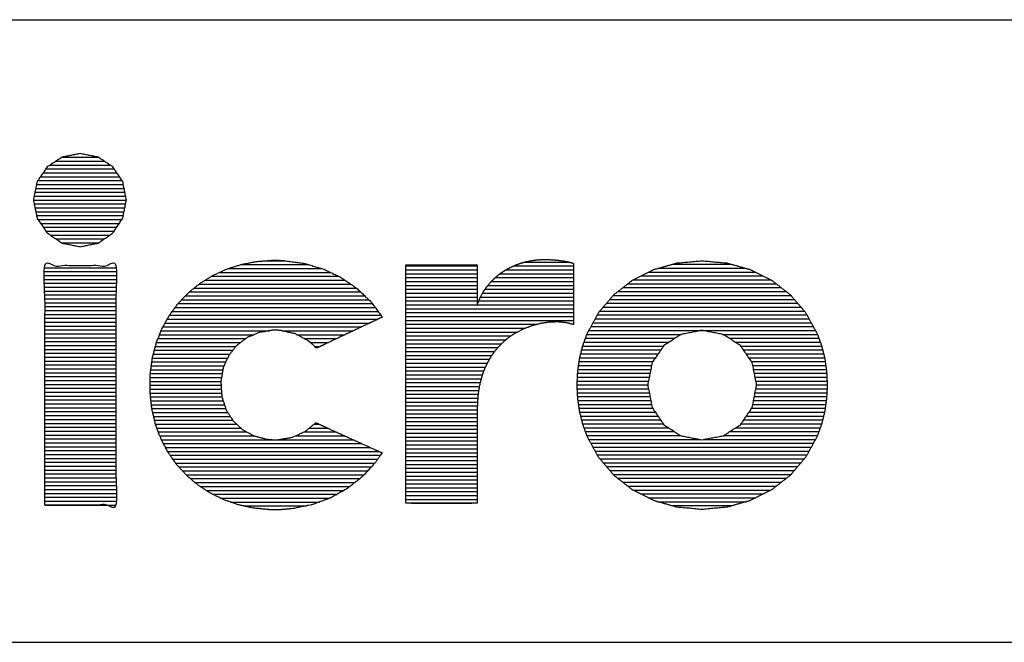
# Model space of a CAD drawing. Header units: millimetres. Extents: x 773 to 1664, y 340 to 970.
# Tile 32 of 60: x 1436 to 1474, y 370 to 394. Entities that reach past the tile are written whole.
import ezdxf

# ---------------------------------------------------------------- set-up
doc = ezdxf.new("R2010")
doc.units = ezdxf.units.MM
doc.header["$LTSCALE"] = 46.2
doc.layers.get('0').update_dxf_attribs({"linetype": 'CONTINUOUS'})
doc.layers.add('1', color=7, linetype='CONTINUOUS')

msp = doc.modelspace()

# ---------------------------------------------------------------- linework, layer by layer
at = {"linetype": 'Continuous'}
for p, q in [((1346.099, 394.145), (1633.799, 394.145)), ((1346.099, 370.145), (1633.799, 370.145))]:
    msp.add_line(p, q, dxfattribs=at)
at = {"layer": '1', "linetype": 'Continuous'}
for p, q in [((1436.742, 388.542), (1439.047, 388.542)), ((1436.971, 388.692), (1438.821, 388.692)), ((1437.199, 388.842), (1438.595, 388.842)), ((1436.473, 388.242), (1439.31, 388.242)), ((1436.576, 388.392), (1439.21, 388.392)), ((1436.215, 387.792), (1439.561, 387.792)), ((1436.266, 387.942), (1439.512, 387.942)), ((1436.369, 388.092), (1439.411, 388.092)), ((1436.154, 387.492), (1439.62, 387.492)), ((1436.184, 387.642), (1439.59, 387.642)), ((1436.094, 387.192), (1439.677, 387.192)), ((1436.123, 387.342), (1439.649, 387.342)), ((1436.125, 387.042), (1439.647, 387.042)), ((1436.156, 386.892), (1439.618, 386.892)), ((1436.187, 386.742), (1439.588, 386.742)), ((1436.218, 386.592), (1439.558, 386.592)), ((1436.274, 386.442), (1439.504, 386.442)), ((1436.376, 386.292), (1439.404, 386.292)), ((1436.478, 386.142), (1439.305, 386.142)), ((1436.581, 385.992), (1439.206, 385.992)), ((1436.747, 385.842), (1439.042, 385.842)), ((1436.969, 385.692), (1438.823, 385.692)), ((1437.191, 385.542), (1438.604, 385.542)), ((1445.051, 384.851), (1445.806, 384.851)), ((1455.038, 384.803), (1456.724, 384.803)), ((1436.536, 384.584), (1439.274, 384.584)), ((1436.536, 384.434), (1439.274, 384.434)), ((1443.26, 384.401), (1447.546, 384.401)), ((1443.608, 384.551), (1447.215, 384.551)), ((1444.077, 384.701), (1446.701, 384.701)), ((1450.449, 384.653), (1453.2, 384.653)), ((1450.449, 384.503), (1453.202, 384.503)), ((1450.449, 384.353), (1453.202, 384.353)), ((1454.08, 384.353), (1456.902, 384.353)), ((1454.308, 384.503), (1456.902, 384.503)), ((1454.604, 384.653), (1456.901, 384.653)), ((1459.803, 384.414), (1463.916, 384.414)), ((1460.183, 384.564), (1463.534, 384.564)), ((1460.716, 384.714), (1462.999, 384.714)), ((1436.536, 384.284), (1439.274, 384.284)), ((1436.536, 384.134), (1439.274, 384.134)), ((1436.536, 383.984), (1439.274, 383.984)), ((1442.709, 384.101), (1448.106, 384.101)), ((1442.954, 384.251), (1447.866, 384.251)), ((1450.449, 384.203), (1453.202, 384.203)), ((1450.449, 384.053), (1453.202, 384.053)), ((1453.742, 384.053), (1456.902, 384.053)), ((1453.896, 384.203), (1456.902, 384.203)), ((1459.204, 384.114), (1464.517, 384.114)), ((1459.503, 384.264), (1464.216, 384.264)), ((1436.536, 383.834), (1439.274, 383.834)), ((1436.536, 383.684), (1439.274, 383.684)), ((1442.104, 383.651), (1448.704, 383.651)), ((1442.293, 383.801), (1448.546, 383.801)), ((1442.481, 383.951), (1448.326, 383.951)), ((1450.449, 383.903), (1453.202, 383.903)), ((1450.449, 383.753), (1453.202, 383.753)), ((1450.449, 383.603), (1453.202, 383.603)), ((1453.407, 383.603), (1456.902, 383.603)), ((1453.504, 383.753), (1456.902, 383.753)), ((1453.614, 383.903), (1456.902, 383.903)), ((1458.618, 383.664), (1465.106, 383.664)), ((1458.811, 383.814), (1464.912, 383.814)), ((1459.004, 383.964), (1464.718, 383.964)), ((1436.536, 383.534), (1439.274, 383.534)), ((1436.536, 383.384), (1439.274, 383.384)), ((1436.536, 383.234), (1439.274, 383.234)), ((1441.81, 383.351), (1449.018, 383.351)), ((1441.956, 383.501), (1448.861, 383.501)), ((1450.449, 383.453), (1453.202, 383.453)), ((1450.449, 383.303), (1453.202, 383.303)), ((1453.258, 383.303), (1456.902, 383.303)), ((1453.326, 383.453), (1456.902, 383.453)), ((1458.183, 383.214), (1465.543, 383.214)), ((1458.311, 383.364), (1465.414, 383.364)), ((1458.44, 383.514), (1465.285, 383.514)), ((1436.536, 383.084), (1439.274, 383.084)), ((1436.536, 382.934), (1439.274, 382.934)), ((1441.446, 382.901), (1449.375, 382.901)), ((1441.559, 383.051), (1449.263, 383.051)), ((1441.671, 383.201), (1449.151, 383.201)), ((1450.449, 383.153), (1456.902, 383.153)), ((1450.449, 383.003), (1456.902, 383.003)), ((1450.449, 382.853), (1456.902, 382.853)), ((1457.927, 382.914), (1465.801, 382.914)), ((1458.055, 383.064), (1465.672, 383.064)), ((1436.536, 382.784), (1439.274, 382.784)), ((1436.536, 382.634), (1439.274, 382.634)), ((1436.536, 382.484), (1439.274, 382.484)), ((1441.253, 382.601), (1449.374, 382.601)), ((1441.338, 382.751), (1449.487, 382.751)), ((1450.449, 382.703), (1456.902, 382.703)), ((1450.449, 382.553), (1456.902, 382.553)), ((1457.663, 382.464), (1466.067, 382.464)), ((1457.745, 382.614), (1465.984, 382.614)), ((1457.827, 382.764), (1465.901, 382.764)), ((1436.536, 382.334), (1439.274, 382.334)), ((1436.536, 382.184), (1439.274, 382.184)), ((1441.018, 382.151), (1445.181, 382.151)), ((1441.084, 382.301), (1448.739, 382.301)), ((1441.169, 382.451), (1449.057, 382.451)), ((1445.687, 382.151), (1448.421, 382.151)), ((1450.449, 382.403), (1455.524, 382.403)), ((1450.449, 382.253), (1455.064, 382.253)), ((1450.449, 382.103), (1454.753, 382.103)), ((1457.499, 382.164), (1466.232, 382.164)), ((1457.581, 382.314), (1466.149, 382.314)), ((1436.536, 382.034), (1439.274, 382.034)), ((1436.536, 381.884), (1439.274, 381.884)), ((1436.536, 381.734), (1439.274, 381.734)), ((1440.837, 381.701), (1444.081, 381.701)), ((1440.896, 381.851), (1444.28, 381.851)), ((1440.957, 382.001), (1444.592, 382.001)), ((1446.252, 382.001), (1448.104, 382.001)), ((1446.531, 381.851), (1447.786, 381.851)), ((1446.764, 381.701), (1447.468, 381.701)), ((1450.449, 381.953), (1454.502, 381.953)), ((1450.449, 381.803), (1454.302, 381.803)), ((1457.313, 381.714), (1460.593, 381.714)), ((1457.367, 381.864), (1460.826, 381.864)), ((1457.421, 382.014), (1461.07, 382.014)), ((1462.656, 382.014), (1466.31, 382.014)), ((1462.902, 381.864), (1466.364, 381.864)), ((1463.137, 381.714), (1466.419, 381.714)), ((1436.536, 381.584), (1439.274, 381.584)), ((1436.536, 381.434), (1439.274, 381.434)), ((1440.758, 381.401), (1443.783, 381.401)), ((1440.797, 381.551), (1443.903, 381.551)), ((1446.943, 381.551), (1447.142, 381.551)), ((1450.449, 381.653), (1454.133, 381.653)), ((1450.449, 381.503), (1453.989, 381.503)), ((1450.449, 381.353), (1453.866, 381.353)), ((1457.224, 381.414), (1460.274, 381.414)), ((1457.262, 381.564), (1460.377, 381.564)), ((1463.356, 381.564), (1466.471, 381.564)), ((1463.458, 381.414), (1466.509, 381.414)), ((1436.536, 381.284), (1439.274, 381.284)), ((1436.536, 381.134), (1439.274, 381.134)), ((1436.536, 380.984), (1439.274, 380.984)), ((1440.661, 380.951), (1443.51, 380.951)), ((1440.681, 381.101), (1443.577, 381.101)), ((1440.718, 381.251), (1443.663, 381.251)), ((1450.449, 381.203), (1453.759, 381.203)), ((1450.449, 381.053), (1453.665, 381.053)), ((1457.127, 380.964), (1459.967, 380.964)), ((1457.149, 381.114), (1460.07, 381.114)), ((1457.187, 381.264), (1460.172, 381.264)), ((1463.561, 381.264), (1466.546, 381.264)), ((1463.664, 381.114), (1466.584, 381.114)), ((1463.767, 380.964), (1466.607, 380.964)), ((1436.536, 380.834), (1439.274, 380.834)), ((1436.536, 380.684), (1439.274, 380.684)), ((1440.621, 380.651), (1443.397, 380.651)), ((1440.641, 380.801), (1443.443, 380.801)), ((1450.449, 380.903), (1453.582, 380.903)), ((1450.449, 380.753), (1453.509, 380.753)), ((1450.449, 380.603), (1453.449, 380.603)), ((1457.083, 380.664), (1459.887, 380.664)), ((1457.105, 380.814), (1459.916, 380.814)), ((1463.818, 380.814), (1466.629, 380.814)), ((1463.847, 380.664), (1466.651, 380.664)), ((1436.536, 380.534), (1439.274, 380.534)), ((1436.536, 380.384), (1439.274, 380.384)), ((1436.536, 380.234), (1439.274, 380.234)), ((1440.594, 380.201), (1443.32, 380.201)), ((1440.596, 380.351), (1443.345, 380.351)), ((1440.601, 380.501), (1443.371, 380.501)), ((1450.449, 380.453), (1453.395, 380.453)), ((1450.449, 380.303), (1453.349, 380.303)), ((1457.055, 380.214), (1459.799, 380.214)), ((1457.062, 380.364), (1459.828, 380.364)), ((1457.069, 380.514), (1459.858, 380.514)), ((1463.876, 380.514), (1466.664, 380.514)), ((1463.906, 380.364), (1466.672, 380.364)), ((1463.935, 380.214), (1466.679, 380.214)), ((1436.536, 380.084), (1439.274, 380.084)), ((1436.536, 379.934), (1439.274, 379.934)), ((1440.59, 379.901), (1443.337, 379.901)), ((1440.592, 380.051), (1443.326, 380.051)), ((1450.449, 380.153), (1453.312, 380.153)), ((1450.449, 380.003), (1453.278, 380.003)), ((1450.449, 379.853), (1453.254, 379.853)), ((1457.048, 380.064), (1459.771, 380.064)), ((1457.055, 379.914), (1459.799, 379.914)), ((1463.935, 379.914), (1466.679, 379.914)), ((1463.963, 380.064), (1466.686, 380.064)), ((1436.536, 379.784), (1439.274, 379.784)), ((1436.536, 379.634), (1439.274, 379.634)), ((1436.536, 379.484), (1439.274, 379.484)), ((1440.594, 379.751), (1443.347, 379.751)), ((1440.611, 379.601), (1443.36, 379.601)), ((1440.627, 379.451), (1443.409, 379.451)), ((1450.449, 379.703), (1453.232, 379.703)), ((1450.449, 379.553), (1453.219, 379.553)), ((1457.063, 379.764), (1459.828, 379.764)), ((1457.07, 379.614), (1459.857, 379.614)), ((1457.084, 379.464), (1459.886, 379.464)), ((1463.848, 379.464), (1466.65, 379.464)), ((1463.877, 379.614), (1466.664, 379.614)), ((1463.906, 379.764), (1466.671, 379.764)), ((1436.536, 379.334), (1439.274, 379.334)), ((1436.536, 379.184), (1439.274, 379.184)), ((1440.643, 379.301), (1443.458, 379.301)), ((1440.659, 379.151), (1443.507, 379.151)), ((1450.449, 379.403), (1453.207, 379.403)), ((1450.449, 379.253), (1453.202, 379.253)), ((1450.449, 379.103), (1453.202, 379.103)), ((1457.105, 379.314), (1459.914, 379.314)), ((1457.127, 379.164), (1459.958, 379.164)), ((1463.776, 379.164), (1466.606, 379.164)), ((1463.82, 379.314), (1466.628, 379.314)), ((1436.536, 379.034), (1439.274, 379.034)), ((1436.536, 378.884), (1439.274, 378.884)), ((1436.536, 378.734), (1439.274, 378.734)), ((1440.695, 379.001), (1443.587, 379.001)), ((1440.73, 378.851), (1443.684, 378.851)), ((1440.765, 378.701), (1443.78, 378.701)), ((1450.449, 378.953), (1453.202, 378.953)), ((1450.449, 378.803), (1453.202, 378.803)), ((1457.15, 379.014), (1460.06, 379.014)), ((1457.188, 378.864), (1460.162, 378.864)), ((1457.225, 378.714), (1460.263, 378.714)), ((1463.469, 378.714), (1466.507, 378.714)), ((1463.571, 378.864), (1466.545, 378.864)), ((1463.674, 379.014), (1466.583, 379.014)), ((1436.536, 378.584), (1439.274, 378.584)), ((1436.536, 378.434), (1439.274, 378.434)), ((1436.536, 378.284), (1439.274, 378.284)), ((1440.801, 378.551), (1443.931, 378.551)), ((1440.856, 378.401), (1444.094, 378.401)), ((1446.724, 378.401), (1447.434, 378.401)), ((1446.906, 378.551), (1447.104, 378.551)), ((1450.449, 378.653), (1453.202, 378.653)), ((1450.449, 378.503), (1453.202, 378.503)), ((1450.449, 378.353), (1453.202, 378.353)), ((1457.263, 378.564), (1460.365, 378.564)), ((1457.315, 378.414), (1460.568, 378.414)), ((1463.162, 378.414), (1466.417, 378.414)), ((1463.367, 378.564), (1466.47, 378.564)), ((1436.536, 378.134), (1439.274, 378.134)), ((1436.536, 377.984), (1439.274, 377.984)), ((1440.912, 378.251), (1444.321, 378.251)), ((1440.968, 378.101), (1444.599, 378.101)), ((1441.029, 377.951), (1445.34, 377.951)), ((1445.441, 377.951), (1448.423, 377.951)), ((1446.192, 378.101), (1448.093, 378.101)), ((1446.523, 378.251), (1447.764, 378.251)), ((1450.449, 378.203), (1453.202, 378.203)), ((1450.449, 378.053), (1453.202, 378.053)), ((1450.449, 377.903), (1453.202, 377.903)), ((1457.369, 378.264), (1460.802, 378.264)), ((1457.423, 378.114), (1461.036, 378.114)), ((1457.5, 377.964), (1461.799, 377.964)), ((1461.915, 377.964), (1466.23, 377.964)), ((1462.69, 378.114), (1466.309, 378.114)), ((1462.926, 378.264), (1466.363, 378.264)), ((1436.536, 377.834), (1439.274, 377.834)), ((1436.536, 377.684), (1439.274, 377.684)), ((1436.536, 377.534), (1439.274, 377.534)), ((1441.108, 377.801), (1448.753, 377.801)), ((1441.188, 377.651), (1449.083, 377.651)), ((1450.449, 377.753), (1453.202, 377.753)), ((1450.449, 377.603), (1453.202, 377.603)), ((1457.582, 377.814), (1466.148, 377.814)), ((1457.664, 377.664), (1466.066, 377.664)), ((1436.536, 377.384), (1439.274, 377.384)), ((1436.536, 377.234), (1439.274, 377.234)), ((1441.267, 377.501), (1449.412, 377.501)), ((1441.366, 377.351), (1449.468, 377.351)), ((1441.472, 377.201), (1449.364, 377.201)), ((1450.449, 377.453), (1453.202, 377.453)), ((1450.449, 377.303), (1453.202, 377.303)), ((1450.449, 377.153), (1453.202, 377.153)), ((1457.746, 377.514), (1465.983, 377.514)), ((1457.828, 377.364), (1465.901, 377.364)), ((1457.927, 377.214), (1465.801, 377.214)), ((1436.536, 377.084), (1439.274, 377.084)), ((1436.536, 376.934), (1439.274, 376.934)), ((1436.536, 376.784), (1439.274, 376.784)), ((1441.578, 377.051), (1449.253, 377.051)), ((1441.702, 376.901), (1449.116, 376.901)), ((1450.449, 377.003), (1453.202, 377.003)), ((1450.449, 376.853), (1453.202, 376.853)), ((1458.055, 377.064), (1465.673, 377.064)), ((1458.182, 376.914), (1465.544, 376.914)), ((1458.31, 376.764), (1465.416, 376.764)), ((1436.536, 376.634), (1439.274, 376.634)), ((1436.536, 376.484), (1439.274, 376.484)), ((1441.84, 376.751), (1448.978, 376.751)), ((1441.978, 376.601), (1448.841, 376.601)), ((1442.147, 376.451), (1448.678, 376.451)), ((1450.449, 376.703), (1453.202, 376.703)), ((1450.449, 376.553), (1453.202, 376.553)), ((1450.449, 376.403), (1453.202, 376.403)), ((1458.437, 376.614), (1465.287, 376.614)), ((1458.613, 376.464), (1465.111, 376.464)), ((1436.536, 376.334), (1439.274, 376.334)), ((1436.536, 376.184), (1439.274, 376.184)), ((1436.536, 376.034), (1439.274, 376.034)), ((1442.325, 376.301), (1448.487, 376.301)), ((1442.52, 376.151), (1448.295, 376.151)), ((1450.449, 376.253), (1453.202, 376.253)), ((1450.449, 376.103), (1453.202, 376.103)), ((1458.805, 376.314), (1464.918, 376.314)), ((1458.997, 376.164), (1464.725, 376.164)), ((1459.191, 376.014), (1464.53, 376.014)), ((1436.536, 375.884), (1439.274, 375.884)), ((1436.536, 375.734), (1439.274, 375.734)), ((1442.75, 376.001), (1448.072, 376.001)), ((1443, 375.851), (1447.8, 375.851)), ((1443.307, 375.701), (1447.528, 375.701)), ((1450.449, 375.953), (1453.202, 375.953)), ((1450.449, 375.803), (1453.202, 375.803)), ((1450.45, 375.653), (1453.202, 375.653)), ((1459.488, 375.864), (1464.231, 375.864)), ((1459.786, 375.714), (1463.933, 375.714)), ((1436.536, 375.584), (1439.274, 375.584)), ((1436.536, 375.434), (1439.274, 375.434)), ((1443.684, 375.551), (1447.117, 375.551)), ((1444.188, 375.401), (1446.615, 375.401)), ((1450.647, 375.503), (1452.995, 375.503)), ((1460.148, 375.564), (1463.569, 375.564)), ((1460.676, 375.414), (1463.039, 375.414)), ((802.848, 370.142), (1633.848, 370.142))]:
    msp.add_line(p, q, dxfattribs=at)
for points, knots in [([(1437.895, 388.98), (1438.593, 388.843), (1439.159, 388.467), (1439.539, 387.901), (1439.678, 387.196), (1439.539, 386.496), (1439.159, 385.922), (1438.593, 385.534), (1437.895, 385.392), (1437.202, 385.534), (1436.628, 385.922), (1436.237, 386.496), (1436.093, 387.196), (1436.237, 387.901), (1436.628, 388.467), (1437.202, 388.843), (1437.895, 388.98)], [0, 0, 0.063508, 0.124208, 0.185052, 0.249217, 0.312926, 0.374343, 0.435612, 0.499222, 0.562415, 0.624232, 0.686193, 0.75, 0.814264, 0.875656, 0.93691, 1, 1]), ([(1436.536, 375.434), (1439.274, 375.434), (1439.274, 384.671), (1436.536, 384.671), (1436.536, 375.434)], [0, 0, 0.114319, 0.5, 0.614319, 1, 1]), ([(1446.976, 378.609), (1446.565, 378.27), (1446.074, 378.047), (1445.523, 377.952), (1445.354, 377.95), (1445.093, 377.971), (1444.601, 378.099), (1444.164, 378.336), (1443.799, 378.672), (1443.524, 379.099), (1443.357, 379.609), (1443.317, 380.185), (1443.41, 380.728), (1443.622, 381.2), (1443.935, 381.59), (1444.331, 381.889), (1444.792, 382.086), (1445.301, 382.171), (1445.422, 382.173), (1445.496, 382.172), (1445.642, 382.161), (1446.193, 382.032), (1446.677, 381.772), (1446.887, 381.598), (1446.983, 381.5), (1447.03, 381.493), (1447.138, 381.544), (1447.312, 381.627), (1447.804, 381.859), (1448.951, 382.401), (1449.187, 382.512), (1449.373, 382.6), (1449.496, 382.658), (1449.54, 382.679), (1449.089, 383.284), (1448.548, 383.799), (1447.931, 384.22), (1447.247, 384.541), (1446.509, 384.757), (1445.729, 384.861), (1445.528, 384.869), (1445.284, 384.869), (1444.681, 384.821), (1444.099, 384.708), (1443.544, 384.53), (1443.021, 384.292), (1442.536, 383.995), (1442.092, 383.641), (1441.696, 383.233), (1441.352, 382.774), (1441.065, 382.266), (1440.84, 381.712), (1440.682, 381.113), (1440.597, 380.473), (1440.589, 379.799), (1440.659, 379.151), (1440.803, 378.543), (1441.014, 377.978), (1441.289, 377.458), (1441.623, 376.987), (1442.009, 376.567), (1442.444, 376.2), (1442.921, 375.889), (1443.437, 375.637), (1443.986, 375.446), (1444.562, 375.318), (1445.162, 375.256), (1445.448, 375.251), (1445.648, 375.256), (1446.044, 375.288), (1446.807, 375.438), (1447.523, 375.698), (1448.18, 376.06), (1448.767, 376.521), (1449.273, 377.073), (1449.492, 377.382), (1449.513, 377.414), (1449.533, 377.446), (1449.531, 377.447), (1449.529, 377.448), (1449.504, 377.459), (1449.396, 377.508), (1449.22, 377.588), (1448.724, 377.814), (1447.569, 378.339), (1447.332, 378.447), (1447.144, 378.533), (1447.021, 378.589), (1446.998, 378.599), (1446.976, 378.609)], [0, 0, 0.013074, 0.026312, 0.040035, 0.044174, 0.050598, 0.063078, 0.075285, 0.087463, 0.099924, 0.113071, 0.127261, 0.140768, 0.153459, 0.165741, 0.177919, 0.190231, 0.20289, 0.205853, 0.207666, 0.211252, 0.225147, 0.238628, 0.245325, 0.248679, 0.249842, 0.252771, 0.257515, 0.270868, 0.301987, 0.308387, 0.313447, 0.316772, 0.317967, 0.336481, 0.354807, 0.37315, 0.391681, 0.410542, 0.429864, 0.434786, 0.440774, 0.455635, 0.47018, 0.484471, 0.498572, 0.512545, 0.526465, 0.540416, 0.554495, 0.568813, 0.583498, 0.59869, 0.614543, 0.63107, 0.647077, 0.662406, 0.677209, 0.691627, 0.705785, 0.719793, 0.733747, 0.747732, 0.761823, 0.776084, 0.79058, 0.805374, 0.812381, 0.817307, 0.827044, 0.846125, 0.864809, 0.883234, 0.901545, 0.919922, 0.929207, 0.930141, 0.931075, 0.93113, 0.931184, 0.931846, 0.934778, 0.939524, 0.952881, 0.984013, 0.990416, 0.995478, 0.998805, 0.999403, 1, 1]), ([(1453.202, 383.168), (1453.202, 383.19), (1453.202, 383.22), (1453.202, 383.297), (1453.202, 383.403), (1453.202, 383.533), (1453.202, 383.679), (1453.202, 383.915), (1453.202, 384.224), (1453.202, 384.373), (1453.202, 384.498), (1453.202, 384.597), (1453.202, 384.665), (1453.202, 384.696), (1453.199, 384.697), (1453.178, 384.697), (1453.139, 384.697), (1453.111, 384.697), (1453.048, 384.697), (1452.97, 384.697), (1452.825, 384.697), (1452.722, 384.697), (1452.478, 384.697), (1452.208, 384.697), (1451.632, 384.697), (1451.35, 384.697), (1451.087, 384.697), (1450.855, 384.697), (1450.665, 384.697), (1450.589, 384.697), (1450.528, 384.697), (1450.484, 384.697), (1450.457, 384.697), (1450.449, 384.697), (1450.449, 384.691), (1450.449, 384.671), (1450.449, 384.634), (1450.449, 384.583), (1450.449, 384.516), (1450.449, 384.435), (1450.449, 384.284), (1450.449, 384.045), (1450.449, 383.76), (1450.449, 383.434), (1450.449, 383.261), (1450.449, 382.881), (1450.449, 382.472), (1450.449, 382.038), (1450.449, 381.585), (1450.449, 381.111), (1450.449, 380.154), (1450.449, 379.194), (1450.449, 378.49), (1450.449, 378.042), (1450.449, 377.615), (1450.449, 377.214), (1450.449, 377.021), (1450.449, 376.667), (1450.449, 376.509), (1450.449, 376.215), (1450.449, 375.965), (1450.449, 375.805), (1450.449, 375.758), (1450.449, 375.678), (1450.449, 375.645), (1450.449, 375.587), (1450.449, 375.544), (1450.449, 375.526), (1450.449, 375.506), (1450.453, 375.503), (1450.476, 375.503), (1450.497, 375.503), (1450.546, 375.503), (1450.611, 375.503), (1450.739, 375.503), (1450.946, 375.503), (1451.19, 375.503), (1451.32, 375.503), (1451.89, 375.503), (1452.033, 375.503), (1452.313, 375.503), (1452.573, 375.503), (1452.802, 375.503), (1452.951, 375.503), (1453.032, 375.503), (1453.098, 375.503), (1453.149, 375.503), (1453.183, 375.503), (1453.196, 375.503), (1453.202, 375.503), (1453.202, 375.522), (1453.202, 375.566), (1453.202, 375.633), (1453.202, 375.721), (1453.202, 375.828), (1453.202, 375.952), (1453.202, 376.021), (1453.202, 376.167), (1453.202, 376.243), (1453.202, 376.581), (1453.202, 376.949), (1453.202, 377.333), (1453.202, 377.524), (1453.202, 377.9), (1453.202, 378.253), (1453.202, 378.422), (1453.202, 378.575), (1453.202, 378.644), (1453.202, 378.776), (1453.202, 378.891), (1453.202, 378.989), (1453.202, 379.066), (1453.202, 379.099), (1453.202, 379.143), (1453.202, 379.162), (1453.202, 379.172), (1453.202, 379.252), (1453.208, 379.409), (1453.232, 379.71), (1453.275, 379.992), (1453.335, 380.257), (1453.411, 380.504), (1453.501, 380.735), (1453.604, 380.949), (1453.72, 381.147), (1453.847, 381.33), (1453.984, 381.497), (1454.13, 381.65), (1454.283, 381.789), (1454.443, 381.913), (1454.608, 382.025), (1454.95, 382.209), (1455.299, 382.344), (1455.646, 382.435), (1455.982, 382.483), (1456.298, 382.494), (1456.583, 382.469), (1456.712, 382.445), (1456.83, 382.413), (1456.884, 382.395), (1456.902, 382.388), (1456.902, 382.389), (1456.902, 382.396), (1456.902, 382.403), (1456.902, 382.433), (1456.902, 382.478), (1456.902, 382.606), (1456.902, 382.693), (1456.902, 382.882), (1456.902, 383.1), (1456.902, 383.215), (1456.902, 383.46), (1456.902, 383.952), (1456.902, 384.18), (1456.902, 384.383), (1456.902, 384.551), (1456.902, 384.674), (1456.902, 384.715), (1456.902, 384.742), (1456.9, 384.753), (1456.868, 384.764), (1456.792, 384.787), (1456.671, 384.816), (1456.505, 384.846), (1456.294, 384.874), (1456.039, 384.893), (1455.894, 384.898), (1455.818, 384.899), (1455.729, 384.899), (1455.525, 384.888), (1455.316, 384.863), (1455.105, 384.821), (1454.894, 384.763), (1454.685, 384.689), (1454.479, 384.597), (1454.279, 384.487), (1454.087, 384.359), (1453.904, 384.211), (1453.733, 384.044), (1453.575, 383.857), (1453.432, 383.649), (1453.307, 383.419), (1453.202, 383.168)], [0, 0, 0.000667, 0.001601, 0.003973, 0.007252, 0.011241, 0.015744, 0.023039, 0.03257, 0.03716, 0.040996, 0.044068, 0.046177, 0.047128, 0.047229, 0.047868, 0.049067, 0.049924, 0.051875, 0.054277, 0.058752, 0.061921, 0.069439, 0.077782, 0.095531, 0.104229, 0.112336, 0.119501, 0.125364, 0.1277, 0.129578, 0.130953, 0.131783, 0.132028, 0.132215, 0.132841, 0.13396, 0.135555, 0.137607, 0.140097, 0.144762, 0.152133, 0.160925, 0.17099, 0.176323, 0.18804, 0.20066, 0.214036, 0.22802, 0.24262, 0.272148, 0.301742, 0.323457, 0.337268, 0.350431, 0.362796, 0.368761, 0.379673, 0.384545, 0.393633, 0.401333, 0.406262, 0.407707, 0.410176, 0.411191, 0.412991, 0.414324, 0.414872, 0.415472, 0.415652, 0.416355, 0.416985, 0.418497, 0.420502, 0.42447, 0.430837, 0.438364, 0.442375, 0.459951, 0.464372, 0.473003, 0.481023, 0.48808, 0.492675, 0.495169, 0.497225, 0.498795, 0.499838, 0.50022, 0.500409, 0.500996, 0.502347, 0.504406, 0.507111, 0.510406, 0.514229, 0.516377, 0.520878, 0.523231, 0.533645, 0.545001, 0.556828, 0.562742, 0.574333, 0.585218, 0.590425, 0.595132, 0.597279, 0.601339, 0.604898, 0.607898, 0.61028, 0.611309, 0.612661, 0.613248, 0.613545, 0.616023, 0.620872, 0.630169, 0.638975, 0.647343, 0.65532, 0.662955, 0.670292, 0.677372, 0.684233, 0.690907, 0.697421, 0.703795, 0.71005, 0.716194, 0.728164, 0.739713, 0.750776, 0.761244, 0.770975, 0.779816, 0.783854, 0.787617, 0.789389, 0.789964, 0.789978, 0.79021, 0.790428, 0.791354, 0.792732, 0.796692, 0.799347, 0.805183, 0.811914, 0.815465, 0.823007, 0.838193, 0.845228, 0.851486, 0.856662, 0.860453, 0.861734, 0.862554, 0.862894, 0.863942, 0.866404, 0.870245, 0.875446, 0.881995, 0.889895, 0.894354, 0.896714, 0.899439, 0.905753, 0.912238, 0.918863, 0.925611, 0.932465, 0.939412, 0.946451, 0.953584, 0.960829, 0.96821, 0.975764, 0.98354, 0.991596, 1, 1]), ([(1461.856, 384.851), (1460.897, 384.765), (1460, 384.512), (1459.183, 384.104), (1458.47, 383.549), (1457.879, 382.858), (1457.431, 382.04), (1457.267, 381.587), (1457.147, 381.107), (1457.073, 380.599), (1457.048, 380.066), (1457.073, 379.534), (1457.147, 379.026), (1457.267, 378.545), (1457.431, 378.091), (1457.879, 377.271), (1458.47, 376.576), (1459.183, 376.018), (1460, 375.606), (1460.897, 375.351), (1461.856, 375.264), (1462.817, 375.351), (1463.718, 375.606), (1464.538, 376.018), (1465.255, 376.576), (1465.85, 377.271), (1466.3, 378.091), (1466.465, 378.545), (1466.586, 379.026), (1466.66, 379.534), (1466.686, 380.066), (1466.66, 380.599), (1466.586, 381.107), (1466.465, 381.587), (1466.3, 382.04), (1465.85, 382.858), (1465.255, 383.549), (1464.538, 384.104), (1463.718, 384.512), (1462.817, 384.765), (1461.856, 384.851)], [0, 0, 0.031714, 0.062435, 0.092499, 0.122281, 0.152233, 0.182931, 0.198794, 0.215118, 0.232008, 0.249576, 0.267135, 0.284031, 0.300374, 0.316268, 0.347046, 0.377083, 0.406936, 0.437047, 0.467789, 0.499505, 0.531285, 0.562117, 0.592328, 0.622277, 0.65239, 0.683213, 0.69912, 0.715471, 0.73237, 0.749929, 0.767497, 0.78439, 0.800721, 0.816598, 0.847342, 0.87737, 0.907247, 0.937411, 0.968223, 1, 1]), ([(1461.856, 377.953), (1461.053, 378.103), (1460.389, 378.529), (1459.937, 379.195), (1459.77, 380.066), (1459.937, 380.92), (1460.389, 381.582), (1461.053, 382.011), (1461.856, 382.163), (1462.673, 382.011), (1463.343, 381.582), (1463.797, 380.92), (1463.964, 380.066), (1463.797, 379.195), (1463.343, 378.529), (1462.673, 378.103), (1461.856, 377.953)], [0, 0, 0.061938, 0.121724, 0.182742, 0.249994, 0.315905, 0.376675, 0.436581, 0.498556, 0.561495, 0.621797, 0.682649, 0.748561, 0.815814, 0.876913, 0.937096, 1, 1])]:
    msp.add_open_spline(points, degree=1, knots=knots, dxfattribs=at)

doc.saveas('drawing.dxf')
